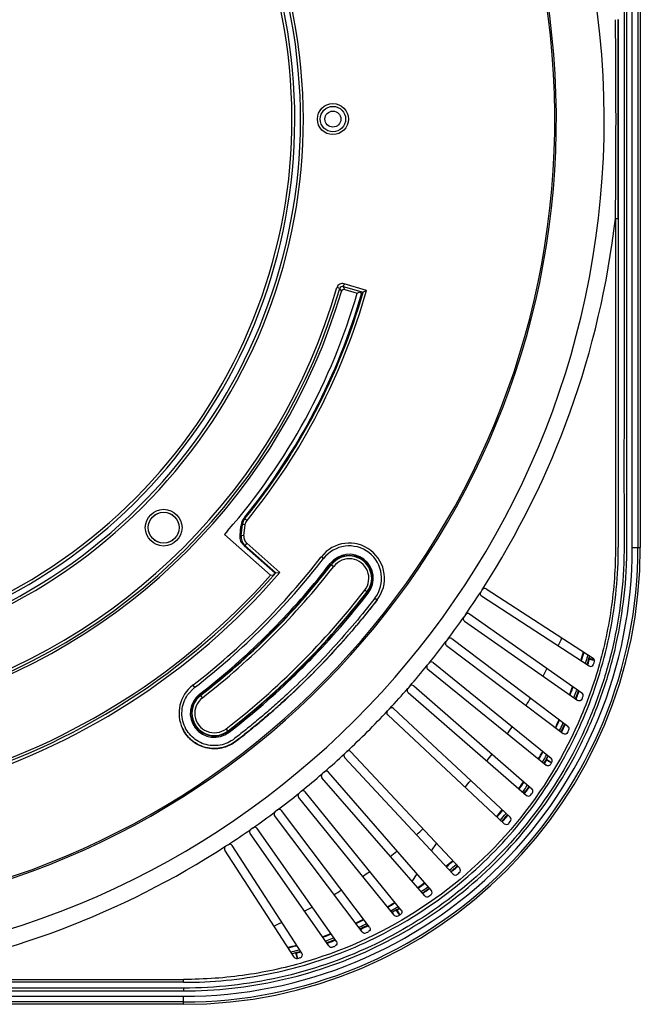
# Model space of a CAD drawing. Header units: inches. Extents: x 0 to 17, y 0 to 11.
# Tile 15 of 17: x 13.9 to 14.7, y 6.7 to 8.1. Entities that reach past the tile are written whole.
import ezdxf

# ---------------------------------------------------------------- set-up
doc = ezdxf.new("R2010")
doc.units = ezdxf.units.IN
doc.header["$LTSCALE"] = 0.935
doc.header["$MEASUREMENT"] = 0
doc.layers.get('0').update_dxf_attribs({"linetype": 'CONTINUOUS'})

msp = doc.modelspace()

# ---------------------------------------------------------------- linework, layer by layer
at = {"color": 7, "linetype": 'Continuous'}
for p, q in [((14.7206, 7.3621), (14.7206, 8.5432)), ((14.7285, 8.5432), (14.7285, 7.3621)), ((14.7317, 8.5432), (14.7317, 7.3621)), ((14.7014, 8.0901), (14.7014, 7.8153)), ((14.7014, 7.8153), (14.7014, 8.0901)), ((14.7014, 7.8153), (14.6975, 7.8152)), ((14.7014, 7.8153), (14.7014, 7.3625)), ((14.3232, 7.7257), (14.3221, 7.7219)), ((14.3542, 7.7166), (14.3232, 7.7257)), ((14.3172, 7.7193), (14.3135, 7.7203)), ((14.3172, 7.7193), (14.3195, 7.715)), ((14.3221, 7.7219), (14.3494, 7.7139)), ((14.3244, 7.7177), (14.3221, 7.7219)), ((14.3244, 7.7177), (14.3414, 7.7127)), ((14.3414, 7.7127), (14.3439, 7.7141)), ((14.3439, 7.7141), (14.3476, 7.7129)), ((14.3476, 7.7129), (14.3494, 7.7139)), ((14.3542, 7.7166), (14.3494, 7.7139)), ((14.1865, 7.4018), (14.1846, 7.4017)), ((14.1865, 7.4018), (14.1896, 7.3993)), ((14.18, 7.3784), (14.1811, 7.3909)), ((14.1813, 7.3785), (14.1831, 7.3938)), ((14.1831, 7.3938), (14.1814, 7.3937)), ((14.187, 7.3933), (14.1831, 7.3938)), ((14.1851, 7.378), (14.187, 7.3933)), ((14.1627, 7.385), (14.1583, 7.3799)), ((14.1583, 7.3799), (14.2218, 7.3239)), ((14.18, 7.3784), (14.1813, 7.3785)), ((14.1851, 7.378), (14.1813, 7.3785)), ((14.1865, 7.3648), (14.1855, 7.3648)), ((14.1855, 7.3648), (14.2282, 7.3271)), ((14.1891, 7.3678), (14.1865, 7.3648)), ((14.1865, 7.3648), (14.2292, 7.3272)), ((14.2347, 7.3276), (14.1891, 7.3678)), ((14.7206, 7.3621), (14.7317, 7.3621)), ((14.295, 7.3469), (14.2918, 7.3493)), ((14.3054, 7.3388), (14.309, 7.336)), ((14.2218, 7.3239), (14.2258, 7.3242)), ((14.2282, 7.3271), (14.2347, 7.3276)), ((14.5138, 7.304), (14.5116, 7.3006)), ((14.5193, 7.3051), (14.6667, 7.2094)), ((14.3553, 7.3003), (14.3517, 7.303)), ((14.3658, 7.2922), (14.3689, 7.2898)), ((14.5128, 7.2952), (14.6613, 7.1987)), ((14.4906, 7.2694), (14.4883, 7.2661)), ((14.4961, 7.2704), (14.6513, 7.1616)), ((14.2308, 7.2525), (14.2301, 7.2543)), ((14.4892, 7.2606), (14.6454, 7.1513)), ((14.4717, 7.2364), (14.632, 7.1155)), ((14.2096, 7.2339), (14.2114, 7.2331)), ((14.4661, 7.2356), (14.4637, 7.2324)), ((14.4645, 7.2269), (14.6255, 7.1055)), ((14.6611, 7.2093), (14.6641, 7.2084)), ((14.6611, 7.2093), (14.6616, 7.2083)), ((14.2753, 7.2085), (14.2772, 7.2079)), ((14.4405, 7.2027), (14.438, 7.1996)), ((14.4461, 7.2033), (14.609, 7.0714)), ((14.6616, 7.2083), (14.6653, 7.2073)), ((14.6641, 7.2084), (14.6672, 7.2074)), ((14.6653, 7.2073), (14.6684, 7.2065)), ((14.6672, 7.2074), (14.6683, 7.207)), ((14.6672, 7.2074), (14.6683, 7.207)), ((14.2561, 7.1867), (14.2554, 7.1885)), ((14.4386, 7.1941), (14.6019, 7.0618)), ((14.1074, 7.1587), (14.117, 7.169)), ((14.1146, 7.1721), (14.117, 7.169)), ((14.4138, 7.1708), (14.4111, 7.1677)), ((14.4194, 7.1712), (14.5823, 7.0295)), ((14.1279, 7.1549), (14.1251, 7.1585)), ((14.4115, 7.1622), (14.5748, 7.0203)), ((14.6459, 7.1637), (14.6464, 7.1651)), ((14.6463, 7.1636), (14.6468, 7.165)), ((14.6472, 7.1645), (14.6468, 7.1633)), ((14.6476, 7.1644), (14.6471, 7.1632)), ((14.386, 7.1397), (14.3832, 7.1368)), ((14.3834, 7.1312), (14.5442, 6.9812)), ((14.3915, 7.1399), (14.5522, 6.9901)), ((14.6247, 7.1193), (14.6254, 7.1206)), ((14.6249, 7.1192), (14.6255, 7.1205)), ((14.6268, 7.118), (14.6273, 7.1191)), ((14.6272, 7.1178), (14.6277, 7.1189)), ((14.6283, 7.1184), (14.6278, 7.1174)), ((14.6285, 7.1183), (14.628, 7.1173)), ((14.1636, 7.1086), (14.1609, 7.1122)), ((14.3271, 7.0807), (14.3242, 7.0779)), ((14.4827, 6.9197), (14.3327, 7.0805)), ((14.6022, 7.0757), (14.6027, 7.0765)), ((14.6023, 7.0756), (14.6028, 7.0765)), ((14.6041, 7.0742), (14.6045, 7.075)), ((14.6044, 7.074), (14.6049, 7.0748)), ((14.4738, 6.9117), (14.324, 7.0724)), ((14.6023, 7.0702), (14.605, 7.0685)), ((14.6023, 7.0702), (14.6026, 7.069)), ((14.6058, 7.0672), (14.6026, 7.069)), ((14.605, 7.0685), (14.6077, 7.0667)), ((14.6093, 7.0652), (14.6058, 7.0672)), ((14.6065, 7.0675), (14.6077, 7.0667)), ((14.6077, 7.0667), (14.6094, 7.0657)), ((14.6077, 7.0667), (14.6094, 7.0657)), ((14.2962, 7.0528), (14.2931, 7.0501)), ((14.4437, 6.8891), (14.3017, 7.0524)), ((14.4344, 6.8816), (14.2928, 7.0446)), ((14.5778, 7.0326), (14.5781, 7.0331)), ((14.5781, 7.0324), (14.5784, 7.0329)), ((14.579, 7.0324), (14.5786, 7.0319)), ((14.5791, 7.0323), (14.5787, 7.0318)), ((14.2597, 7.0207), (14.2598, 7.0197)), ((14.2643, 7.0259), (14.2612, 7.0234)), ((14.4021, 6.862), (14.2698, 7.0253)), ((14.3925, 6.8549), (14.2606, 7.0178)), ((14.2268, 6.9952), (14.2267, 6.9941)), ((14.3484, 6.8319), (14.2275, 6.9923)), ((14.2315, 7.0002), (14.2283, 6.9978)), ((14.3584, 6.8384), (14.237, 6.9994)), ((14.1929, 6.9708), (14.1928, 6.9697)), ((14.3023, 6.8126), (14.1936, 6.9678)), ((14.1978, 6.9756), (14.1945, 6.9733)), ((14.3126, 6.8186), (14.2033, 6.9747)), ((14.1633, 6.9523), (14.1599, 6.9501)), ((14.2652, 6.8027), (14.1688, 6.9511)), ((14.444, 6.9437), (14.4506, 6.9541)), ((14.2545, 6.7972), (14.1588, 6.9446)), ((14.4172, 6.9014), (14.4239, 6.9119)), ((14.4172, 6.9014), (14.4239, 6.9119)), ((14.429, 6.8878), (14.4298, 6.8884)), ((14.4292, 6.8875), (14.43, 6.888)), ((14.432, 6.8853), (14.4315, 6.885)), ((14.4321, 6.8852), (14.4316, 6.8848)), ((14.4364, 6.8882), (14.4357, 6.8877)), ((14.4364, 6.8882), (14.4357, 6.8877)), ((14.3872, 6.8615), (14.3883, 6.8621)), ((14.3874, 6.8611), (14.3885, 6.8618)), ((14.3889, 6.8594), (14.3897, 6.8599)), ((14.3891, 6.859), (14.3899, 6.8595)), ((14.3896, 6.8586), (14.3898, 6.8594)), ((14.3913, 6.8565), (14.3898, 6.8594)), ((14.3963, 6.8622), (14.3951, 6.8625)), ((14.3968, 6.8598), (14.3951, 6.8625)), ((14.3963, 6.8622), (14.4, 6.8557)), ((14.3986, 6.857), (14.3968, 6.8598)), ((14.3998, 6.8552), (14.3986, 6.857)), ((14.3448, 6.8366), (14.3459, 6.8371)), ((14.345, 6.8362), (14.3461, 6.8367)), ((14.3467, 6.8359), (14.3456, 6.8355)), ((14.3467, 6.8359), (14.3456, 6.8355)), ((14.2988, 6.8175), (14.3002, 6.818)), ((14.299, 6.8171), (14.3003, 6.8176)), ((14.3009, 6.8169), (14.2995, 6.8165)), ((14.3009, 6.8168), (14.2996, 6.8164)), ((14.2562, 6.8033), (14.2572, 6.8002)), ((14.2572, 6.8027), (14.2582, 6.7991)), ((14.2572, 6.8002), (14.2578, 6.7983)), ((14.2572, 6.8002), (14.2587, 6.7955)), ((14.2581, 6.7971), (14.2587, 6.7955)), ((14.2582, 6.7991), (14.2592, 6.7954)), ((14.1018, 6.7625), (13.499, 6.7625)), ((13.5248, 6.7665), (14.1018, 6.7665)), ((14.1018, 6.7625), (14.1018, 6.7665)), ((14.1018, 6.7546), (14.1018, 6.7507)), ((12.9207, 6.7433), (14.1018, 6.7433)), ((14.1018, 6.7354), (12.9207, 6.7354)), ((14.1018, 6.7322), (14.1018, 6.7433)), ((14.1018, 6.7322), (12.9207, 6.7322))]:
    msp.add_line(p, q, dxfattribs=at)
for centre, radius in [((14.3079, 7.9527), 0.0214), ((14.3079, 7.9527), 0.0175), ((14.3079, 7.9527), 0.011), ((14.0745, 7.3894), 0.0253), ((14.0745, 7.3894), 0.0214), ((14.0745, 7.3894), 0.0212)]:
    msp.add_circle(centre, radius, dxfattribs=at)
for centre, radius, start, end in [((13.5112, 7.9527), 1.1707, 278.6621, 261.3379), ((13.5112, 7.9527), 1.1048, 279.2263, 260.7737), ((13.5112, 7.9527), 1.1026, 279.213, 260.7871), ((13.5112, 7.9527), 0.7559, 283.4964, 256.5036), ((13.5112, 7.9527), 0.752, 283.0345, 256.9655), ((13.5112, 7.9527), 0.7441, 283.1749, 256.8249), ((13.5112, 7.9527), 0.7402, 283.7892, 256.2108), ((1.4906, 7.9527), 13.2076, 359.40529, 0.59451), ((13.5112, 7.9527), 1.1941, 327.08, 353.4077), ((13.5112, 7.9527), 0.8352, 286.1499, 343.8499), ((13.5112, 7.9527), 0.8391, 286.1512, 343.8486), ((13.5112, 7.9527), 0.8425, 286.3823, 343.6165), ((13.5112, 7.9527), 0.8641, 318.9327, 343.8772), ((13.5112, 7.9527), 0.8701, 320.8626, 344.0069), ((13.5112, 7.9527), 0.8715, 320.7961, 344.0989), ((13.5112, 7.9527), 0.8754, 320.7961, 344.3534), ((14.9089, 6.8153), 0.9319, 140.8624, 141.0054), ((14.6306, 7.3507), 0.4513, 174.536, 174.8871), ((14.1018, 7.3621), 0.6299, 270, 360), ((14.1018, 7.3621), 0.6267, 269.9999, 0.0001), ((14.1018, 7.3621), 0.6189, 269.9999, 0.0001), ((14.3304, 7.3195), 0.0486, 322.2972, 142.2971), ((14.3303, 7.3195), 0.0447, 322.5216, 142.3665), ((13.5104, 7.9535), 0.9878, 307.7111, 322.2889), ((13.5084, 7.9555), 0.9945, 307.7322, 322.2635), ((14.3304, 7.3195), 0.0332, 322.297, 142.2962), ((14.3304, 7.3195), 0.0315, 322.2972, 142.2972), ((14.3304, 7.3195), 0.0309, 322.2972, 142.2972), ((14.3304, 7.3195), 0.027, 322.2972, 142.2972), ((13.5112, 7.9527), 1.0038, 307.7028, 322.2972), ((13.5112, 7.9527), 1.0044, 307.7028, 322.2972), ((13.5112, 7.9527), 1.0083, 307.7028, 322.2972), ((13.511, 7.9528), 1.0023, 315.8269, 322.2964), ((13.5112, 7.9527), 0.9522, 286.1473, 318.9367), ((13.5112, 7.9527), 0.9562, 286.1457, 319.1704), ((13.5112, 7.9527), 0.9488, 286.3533, 318.4955), ((13.4917, 7.9318), 0.9529, 320.383, 320.613), ((13.5112, 7.9527), 1.0623, 307.7028, 322.2972), ((13.5112, 7.9527), 1.0662, 307.7028, 322.2972), ((13.5112, 7.9527), 1.0668, 307.7028, 322.2972), ((13.511, 7.9529), 1.0688, 315.8012, 322.2964), ((13.5112, 7.9527), 1.1942, 325.0983, 326.9031), ((13.5112, 7.9527), 1.1942, 323.097, 324.9018), ((13.5112, 7.9527), 1.0021, 314.1739, 315.8261), ((14.2433, 7.2198), 0.037, 106.9431, 110.0086), ((13.9049, 7.5589), 0.7874, 335.0226, 335.8996), ((13.5111, 7.9529), 1.0023, 307.7036, 314.1731), ((14.2443, 7.2205), 0.0372, 159.9897, 163.0402), ((13.5112, 7.9527), 1.1942, 321.0964, 322.9034), ((14.2422, 7.2207), 0.0373, 340.8442, 344.609), ((14.1011, 7.3643), 0.5712, 343.924, 345.1717), ((14.0989, 7.365), 0.5743, 343.9291, 345.1863), ((14.1056, 7.3629), 0.5736, 343.7417, 344.9854), ((14.1019, 7.3641), 0.5801, 343.6348, 344.6903), ((14.0983, 7.3651), 0.5839, 344.525, 344.8484), ((14.1026, 7.364), 0.5795, 344.6904, 344.8647), ((13.5112, 7.9527), 1.0685, 314.1996, 315.8004), ((13.5112, 7.9527), 1.1942, 319.0965, 320.9033), ((13.9049, 7.5589), 0.7874, 331.6356, 332.5097), ((14.1404, 7.3524), 0.5408, 343.6384, 343.799), ((14.0586, 7.3759), 0.6259, 343.8179, 344.4653), ((14.1039, 7.3615), 0.5858, 344.0959, 344.5125), ((13.511, 7.9529), 1.0688, 307.7036, 314.1988), ((14.2433, 7.2215), 0.0371, 285.3723, 289.1538), ((14.1444, 7.1336), 0.0487, 127.7033, 205.5987), ((14.1001, 7.3648), 0.5723, 338.9491, 340.1733), ((14.0997, 7.3647), 0.5735, 338.9734, 340.1902), ((14.1444, 7.1336), 0.0332, 127.7037, 307.703), ((14.1444, 7.1336), 0.0315, 127.7028, 307.7028), ((14.1444, 7.1336), 0.0309, 127.7028, 307.7028), ((14.1444, 7.1336), 0.027, 127.7028, 307.7028), ((13.5112, 7.9527), 1.1942, 317.0976, 318.9031), ((13.9049, 7.5589), 0.7874, 328.2201, 329.0964), ((14.0986, 7.3653), 0.581, 338.7852, 339.7931), ((14.0962, 7.3661), 0.5862, 338.7297, 339.0046), ((14.0996, 7.3644), 0.5833, 338.736, 339.0287), ((14.0968, 7.3659), 0.5855, 339.0045, 339.7877), ((14.1006, 7.3646), 0.5789, 339.7936, 339.9936), ((14.0978, 7.3651), 0.5853, 339.0289, 339.8179), ((14.1013, 7.3624), 0.5886, 339.165, 339.5736), ((13.5112, 7.9527), 1.1942, 313.0966, 316.9029), ((13.9049, 7.5589), 0.7874, 324.8147, 325.6831), ((14.0943, 7.367), 0.5786, 334.0634, 335.2654), ((14.0976, 7.3657), 0.5759, 334.0167, 335.2438), ((14.0947, 7.3667), 0.5851, 333.9382, 334.9798), ((14.0959, 7.3661), 0.5864, 334.1639, 334.9485), ((14.0985, 7.3649), 0.5845, 334.3963, 334.551), ((14.0986, 7.3649), 0.5844, 334.551, 334.9386), ((14.0964, 7.3659), 0.5859, 333.8766, 334.1638), ((14.0983, 7.365), 0.5847, 333.8537, 334.1971), ((14.0984, 7.3649), 0.5846, 334.1971, 334.3963), ((14.1002, 7.3629), 0.5898, 334.2793, 334.6824), ((13.5112, 7.9527), 1.1942, 311.0979, 312.9032), ((14.3269, 7.0751), 0.00396, 163.0201, 177.9515), ((13.9049, 7.5589), 0.7874, 321.4007, 322.2714), ((14.1049, 7.3614), 0.5666, 329.1172, 330.3369), ((14.0985, 7.3652), 0.5748, 329.1321, 330.3353), ((14.1094, 7.3588), 0.5684, 329.011, 330.121), ((14.1063, 7.3605), 0.5747, 329.2871, 330.0904), ((14.1064, 7.3604), 0.5745, 329.6607, 330.1778), ((14.108, 7.3595), 0.5727, 328.9781, 329.2868), ((14.1162, 7.3547), 0.5641, 328.9579, 329.5768), ((14.1023, 7.3618), 0.5874, 329.3975, 329.7654), ((13.5112, 7.9527), 1.1942, 309.0969, 310.9019), ((14.2958, 7.0471), 0.00396, 161.3918, 175.9559), ((13.9049, 7.5589), 0.7874, 317.984, 318.8504), ((14.0968, 7.3671), 0.5765, 324.1609, 325.3533), ((14.0998, 7.3643), 0.5732, 324.21, 325.3987), ((14.0946, 7.3685), 0.5862, 324.1116, 325.2259), ((14.0958, 7.3677), 0.5874, 324.4276, 325.1874), ((13.5112, 7.9527), 1.1942, 307.0967, 308.9035), ((14.2637, 7.0203), 0.00396, 159.0281, 173.953), ((14.0937, 7.3692), 0.5899, 324.0839, 324.4279), ((14.0966, 7.3674), 0.5874, 324.0334, 324.4591), ((14.097, 7.3671), 0.5869, 324.4591, 324.8128), ((14.0978, 7.3665), 0.5859, 324.8127, 325.1621), ((14.1003, 7.363), 0.5898, 324.5643, 324.9007), ((13.5112, 7.9527), 1.1942, 305.0967, 306.9035), ((14.2307, 6.9946), 0.00396, 157.0064, 171.9491), ((14.095, 7.3681), 0.5785, 319.3222, 320.5056), ((14.1017, 7.363), 0.5709, 319.2782, 320.4802), ((14.0957, 7.3674), 0.5846, 319.291, 320.4581), ((14.0956, 7.3676), 0.5875, 319.5559, 320.406), ((14.0938, 7.3695), 0.591, 320.1534, 320.3698), ((14.0964, 7.3669), 0.5865, 319.2801, 319.5558), ((14.0945, 7.3689), 0.59, 319.247, 319.6709), ((14.094, 7.3693), 0.5907, 319.6709, 320.1534), ((14.1038, 7.3605), 0.5854, 319.6871, 320.0249), ((13.5112, 7.9527), 1.1942, 303.0984, 304.9028), ((14.1968, 6.9701), 0.00396, 155.057, 169.9558), ((13.9049, 7.5589), 0.7874, 311.1541, 312.0205), ((13.5112, 7.9527), 1.1941, 278.4485, 302.9072), ((14.1621, 6.9468), 0.00394, 153.4609, 167.9959), ((13.9049, 7.5589), 0.7874, 307.7331, 308.6039), ((14.0974, 7.3674), 0.5763, 309.4691, 310.6568), ((14.0964, 7.3677), 0.578, 309.5277, 310.7085), ((14.0951, 7.3701), 0.587, 309.566, 310.6776), ((13.9049, 7.5589), 0.7874, 304.3213, 305.1898), ((14.0961, 7.3688), 0.588, 309.5785, 310.3369), ((14.094, 7.3707), 0.5916, 309.6203, 310.0007), ((14.0941, 7.3706), 0.5915, 310.0007, 310.3163), ((14.0968, 7.368), 0.5869, 310.337, 310.7039), ((14.0945, 7.3701), 0.5909, 310.3163, 310.7416), ((14.1034, 7.3601), 0.5854, 309.9753, 310.3118), ((14.0931, 7.3726), 0.583, 304.6445, 305.8243), ((14.101, 7.3617), 0.5705, 304.6033, 305.8124), ((13.9049, 7.5589), 0.7874, 300.9082, 301.7844), ((14.0942, 7.3709), 0.5882, 304.8154, 305.8928), ((14.096, 7.3685), 0.5878, 304.8035, 305.5596), ((14.0977, 7.3658), 0.5855, 304.8272, 305.256), ((14.0972, 7.3666), 0.5865, 305.3422, 305.529), ((14.0947, 7.3704), 0.5901, 305.5593, 305.9081), ((14.0969, 7.367), 0.5869, 305.5291, 305.9573), ((14.1009, 7.3636), 0.5898, 305.0995, 305.4345), ((14.1025, 7.3582), 0.5659, 299.6992, 300.9225), ((14.0996, 7.364), 0.5731, 299.6835, 300.8757), ((13.9049, 7.5589), 0.7874, 297.4947, 298.3689), ((14.1035, 7.3567), 0.5712, 299.9324, 301.0122), ((14.1019, 7.3598), 0.5773, 299.9135, 300.522), ((14.1014, 7.3607), 0.5783, 299.921, 300.7171), ((14.1062, 7.3527), 0.5699, 300.604, 301.0489), ((14.1022, 7.3594), 0.5768, 300.7173, 301.0278), ((14.1021, 7.3616), 0.5874, 300.2348, 300.6025), ((13.9049, 7.5589), 0.7874, 294.1049, 294.9819), ((14.1, 7.3636), 0.5718, 294.7056, 295.9263), ((14.0983, 7.3664), 0.5759, 294.7178, 295.9334), ((14.1008, 7.3622), 0.5773, 295.0124, 296.0506), ((14.0961, 7.3721), 0.5812, 289.8159, 291.0288), ((14.0979, 7.3673), 0.5769, 289.8289, 291.0592), ((14.0997, 7.3646), 0.5799, 294.845, 295.013), ((14.0987, 7.3655), 0.5838, 295.0666, 295.8526), ((14.1007, 7.3611), 0.5799, 295.1024, 295.8434), ((14.0986, 7.3658), 0.5841, 295.8525, 296.1447), ((14.1011, 7.3637), 0.5898, 295.3176, 295.7207), ((14.0998, 7.3628), 0.5818, 295.8431, 296.184), ((14.0944, 7.3767), 0.5932, 290.0096, 290.208), ((14.0944, 7.3768), 0.5932, 290.208, 291.1941), ((14.0981, 7.3674), 0.5858, 290.1989, 290.9799), ((14.1039, 7.3534), 0.5716, 290.1573, 290.3569), ((14.104, 7.3531), 0.5712, 290.357, 290.9093), ((14.0983, 7.3667), 0.5851, 290.98, 291.2589), ((14.1037, 7.3539), 0.5722, 290.9093, 291.2446), ((14.0992, 7.3635), 0.5728, 284.7996, 286.0514), ((14.1002, 7.359), 0.5674, 284.856, 286.1132), ((14.0987, 7.3632), 0.5789, 285.1319, 285.3733), ((14.0992, 7.3633), 0.5816, 285.1591, 285.3277), ((14.0995, 7.362), 0.5802, 285.1736, 285.6644), ((14.0982, 7.3649), 0.5808, 285.3737, 286.3564), ((14.0989, 7.3645), 0.5828, 285.328, 286.3811), ((14.0902, 7.3954), 0.6157, 285.7412, 286.3772), ((14.1015, 7.3626), 0.5886, 290.4264, 290.835), ((14.1024, 7.36), 0.5858, 285.4875, 285.8703)]:
    msp.add_arc(centre, radius, start, end, dxfattribs=at)
for centre, major_axis, start_param, end_param in [((14.4938, 7.2671), (-0.00226, -0.00323), 3.141593, 3.926991), ((14.3888, 7.1371), (-0.00269, -0.00288), 3.141593, 3.926991), ((14.2957, 7.0471), (0.00297, 0.00258), 2.356194, 3.141593), ((14.1621, 6.9468), (0.0033, 0.00214), 8.63938, 9.424778)]:
    msp.add_ellipse(centre, major_axis=major_axis, ratio=0.999848, start_param=start_param, end_param=end_param, dxfattribs=at)
for points, knots in [([(14.7093, 8.5395), (14.7093, 8.4507), (14.7093, 8.2731), (14.7093, 8.0067), (14.7092, 7.8069), (14.7093, 7.6737), (14.7093, 7.6071), (14.7093, 7.5405), (14.7091, 7.4739), (14.7093, 7.4073), (14.7098, 7.3406), (14.7042, 7.2741), (14.6909, 7.2087), (14.6705, 7.1452), (14.6344, 7.064), (14.5727, 6.9707), (14.4763, 6.8776), (14.3619, 6.8077), (14.2351, 6.7644), (14.1461, 6.7546), (14.1018, 6.7546)], [0, 0, 0, 0, 0.125069, 0.250138, 0.375207, 0.406474, 0.437741, 0.469008, 0.500275, 0.531543, 0.56281, 0.594075, 0.625341, 0.656603, 0.687865, 0.750293, 0.812719, 0.875147, 0.937574, 1, 1, 1, 1]), ([(14.1018, 6.7507), (14.1462, 6.7507), (14.2355, 6.7605), (14.3627, 6.8038), (14.4776, 6.8736), (14.5745, 6.9667), (14.6367, 7.06), (14.6732, 7.1413), (14.6941, 7.2049), (14.7072, 7.2705), (14.713, 7.326), (14.7132, 7.3706), (14.7131, 7.4151), (14.7134, 7.4708), (14.7132, 7.5375), (14.7133, 7.6266), (14.7132, 7.7825), (14.7132, 7.9606), (14.7132, 8.1387), (14.7133, 8.2501), (14.7131, 8.3391), (14.7136, 8.4282), (14.713, 8.495), (14.713, 8.5395)], [0, 0, 0, 0, 0.062428, 0.124856, 0.187287, 0.249714, 0.312143, 0.343402, 0.374663, 0.40592, 0.43718, 0.452815, 0.468451, 0.499717, 0.530985, 0.562253, 0.624788, 0.749859, 0.812394, 0.874929, 0.906197, 0.937465, 1, 1, 1, 1]), ([(14.6975, 7.8156), (14.6975, 7.7581), (14.6975, 7.6718), (14.6974, 7.5568), (14.6974, 7.4849), (14.6975, 7.4274), (14.6974, 7.3843), (14.6976, 7.3412), (14.6934, 7.2834), (14.6804, 7.2119), (14.643, 7.1017), (14.5666, 6.976), (14.4355, 6.8584), (14.3023, 6.796), (14.1889, 6.7706), (14.1308, 6.7665), (14.1018, 6.7665)], [0, 0, 0, 0, 0.124382, 0.186573, 0.248764, 0.27986, 0.310955, 0.342046, 0.373174, 0.436069, 0.498727, 0.624044, 0.749335, 0.874548, 0.937155, 1, 1, 1, 1]), ([(14.3232, 7.7257), (14.3213, 7.7263), (14.3168, 7.7258), (14.314, 7.7223), (14.3135, 7.7204)], [0, 0, 0, 0, 0.499617, 1, 1, 1, 1]), ([(14.3221, 7.7219), (14.3211, 7.7222), (14.3189, 7.722), (14.3175, 7.7202), (14.3172, 7.7193)], [0, 0, 0, 0, 0.500003, 1, 1, 1, 1]), ([(14.3244, 7.7177), (14.3235, 7.718), (14.3213, 7.7176), (14.3198, 7.716), (14.3195, 7.715)], [0, 0, 0, 0, 0.499927, 1, 1, 1, 1]), ([(14.1855, 7.3648), (14.1836, 7.3664), (14.1805, 7.3707), (14.1798, 7.3759), (14.18, 7.3784)], [0, 0, 0, 0, 0.504982, 1, 1, 1, 1]), ([(14.1813, 7.3785), (14.181, 7.376), (14.1816, 7.3708), (14.1846, 7.3665), (14.1865, 7.3648)], [0, 0, 0, 0, 0.499854, 1, 1, 1, 1]), ([(14.1851, 7.378), (14.1849, 7.3762), (14.1854, 7.3722), (14.1877, 7.369), (14.1891, 7.3678)], [0, 0, 0, 0, 0.499999, 1, 1, 1, 1]), ([(14.1018, 6.7546), (14.0127, 6.7546), (13.8344, 6.7546), (13.5671, 6.7546), (13.3666, 6.7546), (13.2329, 6.7547), (13.1661, 6.7546), (13.0993, 6.7547), (13.0324, 6.7546), (12.9656, 6.7548), (12.8987, 6.754), (12.832, 6.7598), (12.7664, 6.7733), (12.7027, 6.7938), (12.6213, 6.8303), (12.5278, 6.8924), (12.4347, 6.9895), (12.3651, 7.1045), (12.3294, 7.2109), (12.3152, 7.2989), (12.3132, 7.3435), (12.3132, 7.3658)], [0, 0, 0, 0, 0.125058, 0.250117, 0.375175, 0.40644, 0.437704, 0.468969, 0.500234, 0.531497, 0.562764, 0.594022, 0.625281, 0.656542, 0.687801, 0.750222, 0.81264, 0.875063, 0.937483, 0.968741, 1, 1, 1, 1]), ([(14.1018, 6.7625), (14.141, 6.7625), (14.2197, 6.7702), (14.3329, 6.8047), (14.4374, 6.8606), (14.5289, 6.9357), (14.6039, 7.0275), (14.6597, 7.1319), (14.6881, 7.2265), (14.6996, 7.304), (14.7013, 7.3431), (14.7014, 7.3625)], [0, 0, 0, 0, 0.125018, 0.25025, 0.375009, 0.500392, 0.625336, 0.750418, 0.875495, 0.938043, 1, 1, 1, 1]), ([(14.3658, 7.2923), (14.3568, 7.2806), (14.3382, 7.2576), (14.309, 7.2242), (14.2784, 7.192), (14.2518, 7.1663), (14.23, 7.1464), (14.2133, 7.1318), (14.1963, 7.1176), (14.1818, 7.1061), (14.1703, 7.0968), (14.1574, 7.0895), (14.1382, 7.0874), (14.117, 7.0958), (14.1072, 7.1076), (14.104, 7.1142)], [0, 0, 0, 0, 0.125179, 0.250396, 0.375625, 0.500841, 0.563438, 0.626022, 0.688603, 0.751204, 0.782491, 0.813803, 0.875835, 0.93799, 1, 1, 1, 1]), ([(14.1004, 7.1125), (14.1036, 7.1057), (14.1134, 7.0935), (14.1347, 7.0839), (14.1541, 7.0847), (14.1682, 7.0904), (14.1773, 7.0973), (14.1862, 7.1043), (14.198, 7.1138), (14.2125, 7.1259), (14.2297, 7.1407), (14.2521, 7.161), (14.2794, 7.1872), (14.3107, 7.2201), (14.3407, 7.2541), (14.3597, 7.2777), (14.3689, 7.2897)], [0, 0, 0, 0, 0.062074, 0.124171, 0.186259, 0.217518, 0.248792, 0.280093, 0.311395, 0.373997, 0.4366, 0.499202, 0.624401, 0.7496, 0.8748, 1, 1, 1, 1]), ([(14.3689, 7.2898), (14.3598, 7.278), (14.3412, 7.2549), (14.3118, 7.2215), (14.2811, 7.1892), (14.2545, 7.1634), (14.2325, 7.1434), (14.2158, 7.1288), (14.1987, 7.1145), (14.1842, 7.103), (14.1723, 7.0934), (14.1585, 7.0856), (14.1377, 7.0833), (14.1146, 7.0925), (14.1039, 7.1054), (14.1005, 7.1125)], [0, 0, 0, 0, 0.122885, 0.245805, 0.368737, 0.491656, 0.553105, 0.614542, 0.675975, 0.737428, 0.768583, 0.801917, 0.867932, 0.934099, 1, 1, 1, 1]), ([(14.6613, 7.1987), (14.6623, 7.1981), (14.665, 7.1978), (14.6669, 7.1998), (14.6672, 7.2009)], [0, 0, 0, 0, 0.499313, 1, 1, 1, 1]), ([(14.104, 7.1142), (14.1007, 7.1212), (14.0977, 7.1371), (14.1031, 7.1524), (14.1074, 7.1587)], [0, 0, 0, 0, 0.500392, 1, 1, 1, 1]), ([(14.6513, 7.1531), (14.6509, 7.152), (14.6489, 7.1502), (14.6463, 7.1506), (14.6454, 7.1513)], [0, 0, 0, 0, 0.50082, 1, 1, 1, 1]), ([(14.6315, 7.1069), (14.631, 7.1059), (14.629, 7.1043), (14.6264, 7.1049), (14.6255, 7.1055)], [0, 0, 0, 0, 0.500813, 1, 1, 1, 1]), ([(14.3327, 7.0805), (14.332, 7.0812), (14.33, 7.0822), (14.3279, 7.0814), (14.3271, 7.0807)], [0, 0, 0, 0, 0.499982, 1, 1, 1, 1]), ([(14.6079, 7.0628), (14.6073, 7.0619), (14.6052, 7.0604), (14.6028, 7.0611), (14.6019, 7.0618)], [0, 0, 0, 0, 0.500806, 1, 1, 1, 1]), ([(14.6098, 7.066), (14.6103, 7.0668), (14.6107, 7.0689), (14.6097, 7.0708), (14.609, 7.0714)], [0, 0, 0, 0, 0.502451, 1, 1, 1, 1]), ([(14.3017, 7.0524), (14.3011, 7.0531), (14.2991, 7.0542), (14.297, 7.0534), (14.2962, 7.0528)], [0, 0, 0, 0, 0.500122, 1, 1, 1, 1]), ([(14.2698, 7.0253), (14.2692, 7.0261), (14.2672, 7.0272), (14.2651, 7.0265), (14.2643, 7.0259)], [0, 0, 0, 0, 0.500008, 1, 1, 1, 1]), ([(14.5748, 7.0203), (14.5756, 7.0195), (14.5781, 7.0188), (14.5802, 7.0202), (14.5809, 7.0211)], [0, 0, 0, 0, 0.497283, 1, 1, 1, 1]), ([(14.5829, 7.0239), (14.5834, 7.0247), (14.584, 7.0269), (14.583, 7.0289), (14.5823, 7.0295)], [0, 0, 0, 0, 0.502487, 1, 1, 1, 1]), ([(14.5442, 6.9812), (14.545, 6.9805), (14.5474, 6.9797), (14.5495, 6.9809), (14.5502, 6.9817)], [0, 0, 0, 0, 0.497347, 1, 1, 1, 1]), ([(14.5524, 6.9843), (14.5531, 6.9851), (14.5539, 6.9873), (14.553, 6.9894), (14.5522, 6.9901)], [0, 0, 0, 0, 0.502497, 1, 1, 1, 1]), ([(14.4738, 6.9117), (14.4745, 6.9109), (14.4766, 6.91), (14.4788, 6.9108), (14.4796, 6.9115)], [0, 0, 0, 0, 0.497567, 1, 1, 1, 1]), ([(14.4822, 6.9137), (14.483, 6.9144), (14.4842, 6.9165), (14.4834, 6.9189), (14.4827, 6.9197)], [0, 0, 0, 0, 0.502369, 1, 1, 1, 1]), ([(14.4428, 6.883), (14.4437, 6.8837), (14.4451, 6.8858), (14.4444, 6.8883), (14.4437, 6.8891)], [0, 0, 0, 0, 0.502372, 1, 1, 1, 1]), ([(12.5498, 6.8761), (12.5759, 6.8562), (12.6312, 6.8206), (12.7219, 6.7812), (12.8017, 6.7609), (12.8669, 6.7524), (12.9161, 6.7503), (12.9654, 6.7509), (13.0148, 6.7507), (13.0642, 6.7508), (13.1301, 6.7508), (13.2124, 6.7508), (13.3113, 6.7507), (13.4101, 6.7507), (13.5418, 6.7507), (13.7065, 6.7507), (13.9042, 6.7507), (14.0359, 6.7507), (14.1018, 6.7507)], [0, 0, 0, 0, 0.062276, 0.124493, 0.18698, 0.218024, 0.249157, 0.280442, 0.311726, 0.343012, 0.374298, 0.436868, 0.499437, 0.562007, 0.624578, 0.749719, 0.874859, 1, 1, 1, 1]), ([(14.4344, 6.8816), (14.4351, 6.8809), (14.4371, 6.8799), (14.4392, 6.8805), (14.44, 6.8811)], [0, 0, 0, 0, 0.497569, 1, 1, 1, 1]), ([(14.4021, 6.862), (14.4028, 6.8611), (14.4035, 6.8587), (14.4021, 6.8566), (14.4011, 6.8561)], [0, 0, 0, 0, 0.499236, 1, 1, 1, 1]), ([(14.3925, 6.8549), (14.3931, 6.8542), (14.395, 6.8532), (14.3971, 6.8536), (14.3979, 6.8541)], [0, 0, 0, 0, 0.497597, 1, 1, 1, 1]), ([(14.3584, 6.8384), (14.3591, 6.8375), (14.3596, 6.8349), (14.358, 6.8329), (14.357, 6.8324)], [0, 0, 0, 0, 0.49924, 1, 1, 1, 1]), ([(14.3126, 6.8186), (14.3133, 6.8176), (14.3137, 6.815), (14.3119, 6.813), (14.3108, 6.8126)], [0, 0, 0, 0, 0.499238, 1, 1, 1, 1]), ([(14.2627, 6.7965), (14.2639, 6.7968), (14.2661, 6.7987), (14.2658, 6.8016), (14.2652, 6.8027)], [0, 0, 0, 0, 0.502827, 1, 1, 1, 1])]:
    msp.add_open_spline(points, degree=3, knots=knots, dxfattribs=at)
for points in [[(14.1846, 7.4017), (14.1828, 7.3994), (14.1816, 7.3965), (14.1814, 7.3937)], [(14.1865, 7.4018), (14.1847, 7.3996), (14.1835, 7.3967), (14.1831, 7.3938)], [(14.187, 7.3933), (14.1873, 7.3955), (14.1882, 7.3977), (14.1896, 7.3993)], [(14.5163, 7.3057), (14.5152, 7.3055), (14.5142, 7.3047), (14.5136, 7.3037)], [(14.5193, 7.3051), (14.5184, 7.3057), (14.5173, 7.3059), (14.5163, 7.3057)], [(14.511, 7.2987), (14.5109, 7.2973), (14.5117, 7.2959), (14.5128, 7.2952)], [(14.5116, 7.3006), (14.5113, 7.3), (14.511, 7.2993), (14.511, 7.2987)], [(14.4876, 7.2641), (14.4875, 7.2628), (14.4882, 7.2613), (14.4892, 7.2606)], [(14.4883, 7.2661), (14.4879, 7.2655), (14.4876, 7.2648), (14.4876, 7.2641)], [(14.4931, 7.271), (14.4921, 7.2708), (14.4912, 7.2702), (14.4906, 7.2694)], [(14.2163, 7.2383), (14.2187, 7.242), (14.2219, 7.2452), (14.2256, 7.2476)], [(14.4687, 7.2372), (14.4677, 7.237), (14.4667, 7.2364), (14.4661, 7.2356)], [(14.4717, 7.2364), (14.4709, 7.237), (14.4697, 7.2373), (14.4687, 7.2372)], [(14.4629, 7.2305), (14.4628, 7.2292), (14.4634, 7.2277), (14.4645, 7.2269)], [(14.4637, 7.2324), (14.4633, 7.2319), (14.463, 7.2312), (14.4629, 7.2305)], [(14.6684, 7.205), (14.6688, 7.2066), (14.668, 7.2086), (14.6667, 7.2094)], [(14.2704, 7.2031), (14.2679, 7.1993), (14.2646, 7.196), (14.2608, 7.1935)], [(14.4372, 7.1977), (14.437, 7.1964), (14.4376, 7.1949), (14.4386, 7.1941)], [(14.438, 7.1996), (14.4376, 7.1991), (14.4373, 7.1984), (14.4372, 7.1977)], [(14.4432, 7.2042), (14.4422, 7.2041), (14.4412, 7.2035), (14.4405, 7.2027)], [(14.4461, 7.2033), (14.4453, 7.204), (14.4442, 7.2043), (14.4432, 7.2042)], [(14.4165, 7.1721), (14.4155, 7.172), (14.4145, 7.1715), (14.4138, 7.1708)], [(14.4194, 7.1712), (14.4186, 7.1718), (14.4175, 7.1722), (14.4165, 7.1721)], [(14.4103, 7.1659), (14.41, 7.1646), (14.4105, 7.163), (14.4115, 7.1622)], [(14.4111, 7.1677), (14.4107, 7.1672), (14.4104, 7.1665), (14.4103, 7.1659)], [(14.6528, 7.157), (14.6534, 7.1585), (14.6527, 7.1607), (14.6513, 7.1616)], [(14.3887, 7.141), (14.3877, 7.141), (14.3867, 7.1405), (14.386, 7.1398)], [(14.3822, 7.135), (14.382, 7.1337), (14.3824, 7.1321), (14.3834, 7.1312)], [(14.3832, 7.1368), (14.3827, 7.1363), (14.3824, 7.1356), (14.3822, 7.135)], [(14.6333, 7.1107), (14.634, 7.1122), (14.6334, 7.1145), (14.632, 7.1155)], [(14.3229, 7.0752), (14.3229, 7.0742), (14.3233, 7.0731), (14.324, 7.0724)], [(14.3242, 7.0779), (14.3237, 7.0775), (14.3233, 7.0769), (14.3231, 7.0762)], [(14.2931, 7.0501), (14.2926, 7.0496), (14.2922, 7.049), (14.292, 7.0484)], [(14.2598, 7.0197), (14.2599, 7.019), (14.2602, 7.0184), (14.2606, 7.0178)], [(14.2612, 7.0234), (14.2606, 7.0229), (14.2602, 7.0224), (14.26, 7.0217)], [(14.2267, 6.9941), (14.2268, 6.9935), (14.2271, 6.9928), (14.2275, 6.9923)], [(14.2283, 6.9978), (14.2277, 6.9974), (14.2273, 6.9968), (14.227, 6.9962)], [(14.2334, 7.001), (14.2327, 7.0009), (14.232, 7.0006), (14.2315, 7.0002)], [(14.237, 6.9994), (14.2362, 7.0005), (14.2347, 7.0011), (14.2334, 7.001)], [(14.1928, 6.9697), (14.1929, 6.9691), (14.1932, 6.9684), (14.1936, 6.9678)], [(14.1945, 6.9733), (14.194, 6.9729), (14.1935, 6.9724), (14.1932, 6.9718)], [(14.1997, 6.9763), (14.1991, 6.9763), (14.1984, 6.976), (14.1978, 6.9756)], [(14.2033, 6.9747), (14.2026, 6.9757), (14.2011, 6.9764), (14.1997, 6.9763)], [(14.1653, 6.9529), (14.1646, 6.9529), (14.1639, 6.9527), (14.1633, 6.9523)], [(14.1688, 6.9511), (14.168, 6.9522), (14.1666, 6.953), (14.1653, 6.9529)], [(14.16, 6.9501), (14.1594, 6.9497), (14.1589, 6.9492), (14.1585, 6.9485)], [(14.3484, 6.8319), (14.3494, 6.8305), (14.3517, 6.8299), (14.3532, 6.8306)], [(14.3023, 6.8126), (14.3032, 6.8112), (14.3054, 6.8105), (14.3069, 6.8111)], [(14.2545, 6.7972), (14.2553, 6.7959), (14.2574, 6.7951), (14.2589, 6.7955)]]:
    msp.add_open_spline(points, degree=3, dxfattribs=at)

doc.saveas('drawing.dxf')
